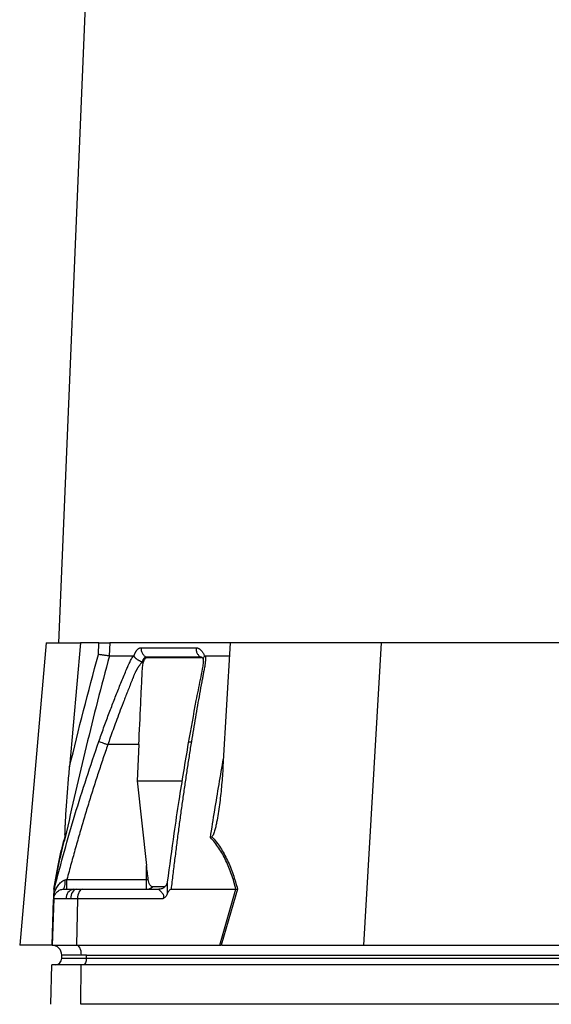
# Model space of a CAD drawing. Header units: millimetres. Extents: x 7 to 1569, y 11 to 2128.
# Tile 14 of 20: x 918 to 1080, y 572 to 872. Entities that reach past the tile are written whole.
import ezdxf

# ---------------------------------------------------------------- set-up
doc = ezdxf.new("R2010")
doc.units = ezdxf.units.MM

msp = doc.modelspace()

# ---------------------------------------------------------------- linework, layer by layer
at = {"color": 7, "linetype": 'Continuous', "lineweight": 25}
for p, q in [((960.85, 1424.21), (929.61, 682.26)), ((925.88, 682.26), (917.83, 590.26)), ((925.88, 682.26), (936.34, 682.26)), ((936.34, 682.26), (933.03, 644.47)), ((941.94, 682.26), (936.34, 682.26)), ((941.81, 678.71), (941.94, 682.26)), ((945.26, 682.26), (945.12, 678.27)), ((981.94, 682.26), (945.26, 682.26)), ((981.94, 682.26), (979.71, 644.47)), ((1027.87, 682.26), (981.94, 682.26)), ((1027.87, 682.26), (1022.46, 590.26)), ((1085.62, 682.26), (1027.87, 682.26)), ((952.61, 678.13), (952.65, 678.26)), ((974.07, 678.26), (974.11, 678.13)), ((974.41, 678.26), (981.7, 678.26)), ((954.1, 651.26), (944.67, 651.26)), ((954.1, 651.26), (953.59, 640.23)), ((953.59, 640.23), (967.1, 640.23)), ((953.59, 640.23), (956.46, 614.51)), ((956.46, 610.26), (956.46, 614.51)), ((932.2, 610.26), (956.46, 610.26)), ((956.46, 607.26), (956.46, 610.26)), ((956.46, 610.26), (956.96, 610.26)), ((928.32, 607.26), (928.47, 607.83)), ((928.4, 607.58), (928.33, 607.24)), ((931.21, 607.26), (934.19, 607.26)), ((934.19, 607.26), (935.24, 607.26)), ((935.24, 607.26), (936.92, 607.26)), ((936.92, 607.26), (960.24, 607.26)), ((961.88, 608.01), (958.23, 608.01)), ((963.92, 607.26), (983.66, 607.26)), ((978.74, 590.26), (983.67, 607.26)), ((984.14, 607.29), (979.21, 590.26)), ((928.22, 604.37), (927.72, 590.26)), ((931.97, 604.37), (928.22, 604.37)), ((933.3, 604.37), (931.97, 604.37)), ((935.42, 604.37), (933.3, 604.37)), ((935.42, 604.37), (935.17, 590.26)), ((961.45, 604.37), (935.42, 604.37)), ((927.62, 590.26), (917.83, 590.26)), ((927.72, 590.26), (935.17, 590.26)), ((935.17, 590.26), (978.74, 590.26)), ((979.45, 590.26), (1022.46, 590.26)), ((1022.46, 590.26), (1082.99, 590.26)), ((936.62, 587.26), (930.62, 587.26)), ((930.62, 586.26), (930.62, 587.26)), ((938.12, 587.26), (936.62, 587.26)), ((938.12, 587.26), (1180.12, 587.26)), ((938.12, 586.26), (938.12, 587.26)), ((927.36, 572.26), (927.57, 584.26)), ((936.59, 584.26), (927.57, 584.26)), ((930.62, 586.26), (938.12, 586.26)), ((936.49, 572.26), (936.59, 584.26)), ((1178.59, 584.26), (936.59, 584.26)), ((938.12, 586.26), (1180.12, 586.26)), ((1178.49, 572.26), (936.49, 572.26))]:
    msp.add_line(p, q, dxfattribs=at)
at = {"color": 8, "linetype": 'Continuous', "lineweight": 25}
msp.add_line((927.67, 590.26), (928.16, 604.2), dxfattribs=at)
at = {"color": 7, "linetype": 'Continuous', "lineweight": 25, "flags": 128}
for points in [[(935.24, 607.26), (934.87, 607.21), (934.52, 607.05), (934.19, 606.78), (933.89, 606.42), (933.65, 605.99), (933.47, 605.48), (933.35, 604.94), (933.3, 604.37)], [(936.92, 607.26), (936.63, 607.21), (936.35, 607.05), (936.1, 606.78), (935.87, 606.42), (935.69, 605.99), (935.55, 605.48), (935.46, 604.94), (935.42, 604.37)], [(936.62, 587.26), (936.59, 587.84), (936.51, 588.39), (936.38, 588.9), (936.2, 589.35), (935.98, 589.72), (935.73, 590.01), (935.46, 590.19), (935.17, 590.26)], [(938.12, 586.26), (938.1, 585.87), (938.04, 585.5), (937.95, 585.15), (937.83, 584.85), (937.67, 584.6), (937.5, 584.42), (937.31, 584.3), (937.12, 584.26)]]:
    msp.add_lwpolyline(points, dxfattribs=at)
at = {"color": 7, "linetype": 'Continuous', "lineweight": 25}
for centre, radius, start, end in [((926.72, 609.46), 5, 333.9401, 7.8241), ((934.63, 604.63), 2.67, 99.4576, 185.6665), ((956.44, 609.8), 2.53, 270.5027, 314.985), ((927.62, 587.26), 3, 88.9569, 90), ((927.62, 587.26), 3, 0, 88), ((928.62, 586.26), 2, 270, 0)]:
    msp.add_arc(centre, radius, start, end, dxfattribs=at)
msp.add_ellipse((978.12, 587.26), major_axis=(13.24, 0.32), ratio=0.225259, start_param=1.464851, end_param=1.483057, dxfattribs=at)
for points, knots in [([(941.94, 682.26), (942.28, 682.26), (942.62, 682.26), (943.31, 682.26), (943.63, 682.26), (944.09, 682.26), (944.23, 682.26), (944.5, 682.26), (944.62, 682.26), (944.96, 682.26), (945.14, 682.26), (945.26, 682.26)], [0, 0, 0, 0, 0.25, 0.25, 0.5, 0.5, 0.625, 0.625, 0.75, 0.75, 1, 1, 1, 1]), ([(952.65, 678.26), (952.67, 678.33), (952.72, 678.47), (952.79, 678.66), (952.86, 678.84), (952.93, 679.02), (953.01, 679.19), (953.09, 679.35), (953.17, 679.5), (953.26, 679.65), (953.35, 679.78), (953.44, 679.91), (953.54, 680.03), (953.64, 680.15), (953.77, 680.28), (953.93, 680.43), (954.14, 680.57), (954.34, 680.66), (954.55, 680.72), (954.7, 680.73), (954.77, 680.74)], [0, 0, 0, 0, 0.044249, 0.088103, 0.131644, 0.174955, 0.21812, 0.261226, 0.304357, 0.347601, 0.391041, 0.434763, 0.478847, 0.523375, 0.568424, 0.654803, 0.740537, 0.826241, 0.912528, 1, 1, 1, 1]), ([(954.77, 680.74), (954.76, 680.45), (954.79, 680.16), (954.93, 679.57), (955.04, 679.29), (955.33, 678.76), (955.52, 678.53), (955.93, 678.14), (956.16, 677.99), (956.4, 677.88)], [0, 0, 0, 0, 0.25, 0.25, 0.5, 0.5, 0.75, 0.75, 1, 1, 1, 1]), ([(971.5, 680.74), (971.49, 680.45), (971.52, 680.16), (971.65, 679.57), (971.75, 679.29), (972.02, 678.76), (972.2, 678.53), (972.58, 678.14), (972.79, 677.99), (973.01, 677.88)], [0, 0, 0, 0, 0.25, 0.25, 0.5, 0.5, 0.75, 0.75, 1, 1, 1, 1]), ([(971.5, 680.74), (971.55, 680.74), (971.64, 680.73), (971.77, 680.72), (971.9, 680.69), (972.03, 680.66), (972.16, 680.62), (972.29, 680.56), (972.41, 680.5), (972.54, 680.43), (972.66, 680.34), (972.82, 680.22), (973.01, 680.05), (973.22, 679.82), (973.42, 679.57), (973.6, 679.28), (973.77, 678.97), (973.93, 678.63), (974.02, 678.39), (974.07, 678.26)], [0, 0, 0, 0, 0.043919, 0.087472, 0.13073, 0.173768, 0.216664, 0.259492, 0.30233, 0.345255, 0.388344, 0.431671, 0.51489, 0.596546, 0.677156, 0.757259, 0.837405, 0.91814, 1, 1, 1, 1]), ([(945.13, 678.26), (942.67, 669.12), (940.33, 659.93), (935.85, 641.52), (933.72, 632.28), (931.69, 623.02)], [0, 0, 0, 0, 0.5, 0.5, 1, 1, 1, 1]), ([(945.12, 678.27), (945, 678.27), (944.82, 678.29), (944.37, 678.35), (944.1, 678.38), (943.65, 678.44), (943.49, 678.46), (943.17, 678.51), (943, 678.53), (942.66, 678.58), (942.49, 678.61), (942.16, 678.66), (941.98, 678.69), (941.81, 678.71)], [0, 0, 0, 0, 0.25, 0.25, 0.5, 0.5, 0.625, 0.625, 0.75, 0.75, 0.875, 0.875, 1, 1, 1, 1]), ([(941.91, 652.22), (942.16, 652.91), (942.65, 654.28), (943.39, 656.33), (944.14, 658.37), (944.89, 660.4), (945.88, 663.01), (947.12, 666.21), (948.39, 669.37), (949.41, 671.88), (950.03, 673.37), (950.47, 674.43), (950.74, 675.03), (950.97, 675.55), (951.2, 676.05), (951.46, 676.58), (951.76, 677.15), (952.07, 677.71), (952.28, 678.08), (952.39, 678.26)], [0, 0, 0, 0, 0.077777, 0.1552, 0.232272, 0.308995, 0.385372, 0.530526, 0.674474, 0.747423, 0.819615, 0.846383, 0.869761, 0.889755, 0.906383, 0.929523, 0.9528, 0.976272, 1, 1, 1, 1]), ([(952.39, 678.26), (952.41, 678.26), (952.44, 678.26), (952.49, 678.25), (952.53, 678.22), (952.57, 678.18), (952.6, 678.15), (952.61, 678.13)], [0, 0, 0, 0, 0.212576, 0.416535, 0.614103, 0.807726, 1, 1, 1, 1]), ([(952.61, 678.13), (952.63, 678.1), (952.67, 678.04), (952.74, 677.95), (952.82, 677.87), (952.9, 677.78), (952.98, 677.7), (953.07, 677.62), (953.16, 677.54), (953.25, 677.46), (953.4, 677.35), (953.61, 677.2), (953.88, 677.03), (954.13, 676.89), (954.36, 676.77), (954.57, 676.66), (954.74, 676.58), (954.88, 676.5), (955, 676.43), (955.05, 676.38), (955.08, 676.36)], [0, 0, 0, 0, 0.048652, 0.096489, 0.14339, 0.189242, 0.233941, 0.277392, 0.319512, 0.360225, 0.399465, 0.506174, 0.603082, 0.689684, 0.765815, 0.831582, 0.887296, 0.933441, 0.970686, 1, 1, 1, 1]), ([(956.39, 677.88), (956.37, 677.88), (956.31, 677.88), (956.23, 677.87), (956.14, 677.85), (956.06, 677.82), (955.98, 677.78), (955.9, 677.73), (955.82, 677.67), (955.71, 677.56), (955.56, 677.4), (955.41, 677.16), (955.29, 676.93), (955.2, 676.71), (955.14, 676.52), (955.11, 676.41), (955.1, 676.36)], [0, 0, 0, 0, 0.0533129, 0.1065952, 0.159871, 0.2131654, 0.2665038, 0.3199117, 0.373414, 0.4270348, 0.564482, 0.685233, 0.7892615, 0.8764638, 0.9467244, 1, 1, 1, 1]), ([(955.43, 675.96), (955.48, 676.22), (955.55, 676.47), (955.67, 676.8), (955.71, 676.91), (955.81, 677.1), (955.86, 677.19), (955.97, 677.35), (956.02, 677.42), (956.14, 677.54), (956.19, 677.6), (956.31, 677.68), (956.38, 677.71), (956.5, 677.75), (956.56, 677.76), (956.62, 677.76)], [0, 0, 0, 0, 0.25, 0.25, 0.375, 0.375, 0.5, 0.5, 0.625, 0.625, 0.75, 0.75, 0.875, 0.875, 1, 1, 1, 1]), ([(973.01, 677.87), (972.29, 677.87), (970.79, 677.87), (968.65, 677.87), (966.45, 677.87), (964.99, 677.87), (963.49, 677.87), (962.08, 677.87), (960.06, 677.87), (958.21, 677.87), (956.97, 677.87), (956.4, 677.87)], [0.7589111, 0.7589111, 0.7589111, 0.7589111, 0.7820302, 0.8131687, 0.8443073, 0.8754458, 0.8754458, 0.9065844, 0.9377229, 0.9688615, 0.9919807, 0.9919807, 0.9919807, 0.9919807]), ([(956.62, 677.76), (959.07, 677.76), (961.68, 677.76), (967.21, 677.76), (970.13, 677.76), (973.19, 677.76)], [0, 0, 0, 0, 0.5, 0.5, 1, 1, 1, 1]), ([(973.7, 677.52), (973.7, 677.01), (973.7, 676.02), (973.35, 673.83), (972.75, 671.08), (972.12, 667.86), (970.87, 661.47), (969.91, 656.08), (969.14, 651.78)], [0, 0, 0, 0, 0.070619, 0.136083, 0.264009, 0.386701, 0.509381, 1, 1, 1, 1]), ([(974.41, 678.26), (974.41, 678.16), (974.41, 677.95), (974.41, 677.64), (974.39, 677.32), (974.38, 677), (974.35, 676.68), (974.32, 676.36), (974.29, 676.04), (974.25, 675.71), (974.19, 675.29), (974.09, 674.71), (973.92, 673.85), (973.72, 672.79), (973.49, 671.58), (973.11, 669.57), (972.59, 666.75), (971.94, 663.15), (971.31, 659.53), (970.7, 655.89), (970.3, 653.45), (970.1, 652.22)], [0, 0, 0, 0, 0.0134228, 0.0267382, 0.0399565, 0.0530881, 0.0661437, 0.0791341, 0.0920702, 0.1049632, 0.1178244, 0.141662, 0.1728313, 0.2170572, 0.2634911, 0.3121266, 0.4491557, 0.58733, 0.7237611, 0.8613131, 1, 1, 1, 1]), ([(973.42, 677.76), (973.42, 677.77), (973.4, 677.79), (973.55, 677.54), (973.65, 677.32), (973.69, 677.2), (973.69, 677.2)], [0, 0, 0, 0, 0.329075, 0.738522, 0.993128, 1, 1, 1, 1]), ([(973.73, 677.25), (973.73, 677.38), (973.73, 677.67), (973.97, 677.97), (974.11, 678.13)], [0, 0, 0, 0, 0.447464, 1, 1, 1, 1]), ([(974.11, 678.13), (974.13, 678.14), (974.16, 678.17), (974.2, 678.21), (974.25, 678.23), (974.3, 678.25), (974.36, 678.26), (974.39, 678.26), (974.41, 678.26)], [0, 0, 0, 0, 0.160202, 0.321039, 0.484027, 0.650625, 0.822199, 1, 1, 1, 1]), ([(954.97, 676.24), (954.91, 676.17), (954.78, 676.03), (954.61, 675.81), (954.44, 675.59), (954.28, 675.37), (954.12, 675.15), (953.97, 674.93), (953.83, 674.72), (953.69, 674.5), (953.56, 674.28), (953.44, 674.07), (953.32, 673.86), (953.21, 673.66), (953.09, 673.41), (952.95, 673.12), (952.8, 672.79), (952.66, 672.46), (952.52, 672.12), (952.42, 671.84), (952.33, 671.6), (952.24, 671.37), (952.11, 671.06), (951.95, 670.67), (951.61, 669.84), (951.12, 668.6), (950.48, 666.99), (949.88, 665.45), (949.12, 663.47), (948.21, 661.08), (947.19, 658.34), (946.26, 655.8), (945.43, 653.47), (944.91, 651.98), (944.67, 651.26)], [0, 0, 0, 0, 0.010662, 0.021198, 0.031594, 0.041839, 0.051919, 0.061821, 0.071533, 0.08104, 0.09033, 0.099392, 0.108213, 0.116783, 0.125091, 0.138719, 0.152205, 0.165558, 0.178786, 0.1919, 0.198167, 0.207477, 0.219813, 0.235151, 0.25346, 0.319418, 0.382864, 0.443812, 0.502275, 0.618272, 0.726011, 0.825493, 0.916782, 1, 1, 1, 1]), ([(954.1, 651.26), (954.29, 655.39), (954.58, 661.58), (954.92, 668.8), (955.07, 671.89), (955.13, 673.18), (955.14, 673.44), (955.17, 673.95), (955.19, 674.21), (955.26, 674.97), (955.33, 675.48), (955.43, 675.96)], [0, 0, 0, 0, 0.5, 0.75, 0.875, 0.875, 0.90625, 0.90625, 0.9375, 0.9375, 1, 1, 1, 1]), ([(944.67, 651.26), (944.42, 650.55), (943.92, 649.13), (943.19, 646.98), (942.46, 644.81), (941.74, 642.63), (941.03, 640.43), (940.31, 638.21), (939.61, 635.98), (938.91, 633.72), (938.21, 631.46), (937.52, 629.17), (936.84, 626.87), (936.16, 624.54), (935.49, 622.21), (934.82, 619.85), (934.16, 617.48), (933.5, 615.09), (932.85, 612.68), (932.42, 611.07), (932.2, 610.26)], [0, 0, 0, 0, 0.052635, 0.105608, 0.158921, 0.212573, 0.266566, 0.320902, 0.37558, 0.430604, 0.485973, 0.541688, 0.597751, 0.654162, 0.710923, 0.768034, 0.825496, 0.883311, 0.941478, 1, 1, 1, 1]), ([(941.91, 652.22), (941.98, 652.2), (942.1, 652.16), (942.44, 652.04), (942.66, 651.96), (943.17, 651.78), (943.47, 651.68), (944.07, 651.47), (944.37, 651.37), (944.67, 651.26)], [0, 0, 0, 0, 0.25, 0.25, 0.5, 0.5, 0.75, 0.75, 1, 1, 1, 1]), ([(969.14, 651.78), (968.16, 645.97), (966.63, 636.84), (964.52, 622.72), (963.41, 614.39), (962.76, 609.45)], [0, 0, 0, 0, 0.416032, 0.653325, 1, 1, 1, 1]), ([(970.1, 652.22), (969.99, 651.56), (969.78, 650.21), (969.46, 648.19), (969.14, 646.15), (968.83, 644.1), (968.52, 642.04), (968.21, 639.97), (967.91, 637.88), (967.61, 635.78), (967.31, 633.66), (967.01, 631.53), (966.72, 629.39), (966.42, 627.24), (966.14, 625.07), (965.85, 622.89), (965.57, 620.7), (965.29, 618.49), (965.01, 616.27), (964.73, 614.04), (964.46, 611.79), (964.19, 609.53), (964.01, 608.02), (963.92, 607.26)], [0, 0, 0, 0, 0.045336, 0.090894, 0.136674, 0.182678, 0.228907, 0.275362, 0.322044, 0.368954, 0.416093, 0.463462, 0.511063, 0.558896, 0.606962, 0.655262, 0.703798, 0.752569, 0.801578, 0.850824, 0.900309, 0.950034, 1, 1, 1, 1]), ([(931.66, 623.26), (931.65, 623.31), (931.64, 623.39), (931.63, 623.57), (931.63, 623.66), (931.62, 623.95), (931.62, 624.16), (931.64, 624.79), (931.65, 625.22), (931.69, 626.09), (931.71, 626.53), (931.75, 627.42), (931.78, 627.87), (931.86, 629.2), (931.91, 630.09), (932.03, 631.88), (932.1, 632.78), (932.29, 635.46), (932.43, 637.26), (932.72, 640.86), (932.87, 642.67), (933.03, 644.47)], [0, 0, 0, 0, 0.015625, 0.015625, 0.03125, 0.03125, 0.0625, 0.0625, 0.125, 0.125, 0.1875, 0.1875, 0.25, 0.25, 0.375, 0.375, 0.5, 0.5, 0.75, 0.75, 1, 1, 1, 1]), ([(979.71, 644.47), (979.61, 642.67), (979.47, 640.86), (979.15, 637.26), (978.96, 635.46), (978.62, 632.77), (978.5, 631.87), (978.23, 630.08), (978.09, 629.18), (977.84, 627.85), (977.75, 627.41), (977.56, 626.52), (977.46, 626.08), (977.23, 625.21), (977.11, 624.78), (976.88, 624.15), (976.79, 623.95), (976.64, 623.66), (976.59, 623.56), (976.47, 623.39), (976.4, 623.31), (976.32, 623.26)], [0, 0, 0, 0, 0.25, 0.25, 0.5, 0.5, 0.625, 0.625, 0.75, 0.75, 0.8125, 0.8125, 0.875, 0.875, 0.9375, 0.9375, 0.96875, 0.96875, 0.984375, 0.984375, 1, 1, 1, 1]), ([(928.27, 607.29), (928.51, 608.82), (928.76, 610.33), (929.16, 612.53), (929.29, 613.25), (929.57, 614.67), (929.71, 615.37), (930.13, 617.4), (930.42, 618.69), (930.88, 620.51), (931.03, 621.09), (931.35, 622.21), (931.5, 622.75), (931.66, 623.26)], [0, 0, 0, 0, 0.25, 0.25, 0.375, 0.375, 0.5, 0.5, 0.75, 0.75, 0.875, 0.875, 1, 1, 1, 1]), ([(976.32, 623.26), (976.79, 622.75), (977.24, 622.21), (978.12, 621.09), (978.53, 620.51), (979.73, 618.69), (980.44, 617.4), (981.41, 615.37), (981.71, 614.67), (982.28, 613.25), (982.55, 612.53), (983.31, 610.33), (983.75, 608.82), (984.14, 607.29)], [0, 0, 0, 0, 0.125, 0.125, 0.25, 0.25, 0.5, 0.5, 0.625, 0.625, 0.75, 0.75, 1, 1, 1, 1]), ([(931.69, 623.02), (931.37, 622.02), (931.06, 620.93), (930.47, 618.57), (930.18, 617.3), (929.75, 615.29), (929.62, 614.6), (929.34, 613.19), (929.21, 612.48), (928.81, 610.29), (928.56, 608.79), (928.32, 607.26)], [0, 0, 0, 0, 0.25, 0.25, 0.5, 0.5, 0.625, 0.625, 0.75, 0.75, 1, 1, 1, 1]), ([(983.66, 607.26), (983.27, 608.79), (982.84, 610.29), (982.09, 612.48), (981.82, 613.19), (981.25, 614.6), (980.95, 615.29), (980, 617.3), (979.29, 618.57), (977.71, 620.93), (976.85, 622.02), (975.89, 623.02)], [0, 0, 0, 0, 0.25, 0.25, 0.375, 0.375, 0.5, 0.5, 0.75, 0.75, 1, 1, 1, 1]), ([(928.27, 605.86), (928.42, 606.32), (928.6, 606.77), (929.01, 607.62), (929.25, 608.02), (929.78, 608.78), (930.08, 609.14), (930.61, 609.61), (930.8, 609.75), (931.21, 609.99), (931.44, 610.09), (931.68, 610.14)], [0, 0, 0, 0, 0.25, 0.25, 0.5, 0.5, 0.75, 0.75, 0.875, 0.875, 1, 1, 1, 1]), ([(932.2, 607.26), (932.2, 607.26), (932.2, 607.34), (932.2, 607.64), (932.2, 607.87), (932.2, 608.42), (932.2, 608.75), (932.2, 609.48), (932.2, 609.87), (932.2, 610.26)], [0, 0, 0, 0, 0.25, 0.25, 0.5, 0.5, 0.75, 0.75, 1, 1, 1, 1]), ([(958.23, 608.01), (958.17, 608.01), (958.1, 608.02), (957.96, 608.08), (957.89, 608.12), (957.76, 608.23), (957.69, 608.3), (957.56, 608.46), (957.5, 608.56), (957.33, 608.86), (957.22, 609.12), (957.06, 609.66), (957, 609.96), (956.96, 610.26)], [0, 0, 0, 0, 0.125, 0.125, 0.25, 0.25, 0.375, 0.375, 0.5, 0.5, 0.75, 0.75, 1, 1, 1, 1]), ([(962.71, 609.38), (962.69, 609.26), (962.65, 608.96), (962.32, 608.3), (961.71, 607.7), (960.98, 607.34), (960.4, 607.25), (960.21, 607.27), (960.2, 607.27)], [0, 0, 0, 0, 0.1370323, 0.3385664, 0.5612497, 0.7906096, 0.9802326, 1, 1, 1, 1]), ([(962.8, 609.77), (962.8, 609.77), (962.79, 609.75), (962.77, 609.64), (962.76, 609.53), (962.75, 609.45)], [0, 0, 0, 0, 0.012098, 0.366126, 1, 1, 1, 1]), ([(928.22, 604.37), (928.23, 604.72), (928.3, 605.09), (928.61, 605.8), (928.84, 606.14), (929.42, 606.7), (929.77, 606.92), (930.49, 607.2), (930.87, 607.26), (931.21, 607.26)], [0, 0, 0, 0, 0.25, 0.25, 0.5, 0.5, 0.75, 0.75, 1, 1, 1, 1]), ([(928.22, 604.37), (928.22, 604.41), (928.22, 604.45), (928.22, 604.54), (928.22, 604.59), (928.23, 604.74), (928.23, 604.85), (928.24, 605.1), (928.25, 605.24), (928.26, 605.53), (928.26, 605.69), (928.27, 605.86)], [0, 0, 0, 0, 0.125, 0.125, 0.25, 0.25, 0.5, 0.5, 0.75, 0.75, 1, 1, 1, 1]), ([(928.27, 605.86), (928.28, 606.16), (928.29, 606.46), (928.3, 606.86), (928.31, 606.99), (928.31, 607.14), (928.31, 607.18), (928.32, 607.24), (928.32, 607.26), (928.32, 607.26)], [0, 0, 0, 0, 0.5, 0.5, 0.75, 0.75, 0.875, 0.875, 1, 1, 1, 1]), ([(961.45, 604.37), (961.52, 604.47), (961.59, 604.57), (961.7, 604.8), (961.74, 604.93), (961.75, 605.17), (961.74, 605.28), (961.67, 605.49), (961.63, 605.58), (961.48, 605.84), (961.37, 605.98), (961.14, 606.24), (961.02, 606.35), (960.7, 606.68), (960.49, 606.86), (960.28, 607.08), (960.23, 607.14), (960.19, 607.21), (960.19, 607.23), (960.2, 607.26), (960.21, 607.26), (960.24, 607.26)], [0, 0, 0, 0, 0.0625, 0.0625, 0.125, 0.125, 0.1875, 0.1875, 0.25, 0.25, 0.375, 0.375, 0.5, 0.5, 0.75, 0.75, 0.875, 0.875, 0.9375, 0.9375, 1, 1, 1, 1]), ([(962.76, 605.86), (962.69, 605.69), (962.62, 605.53), (962.44, 605.24), (962.34, 605.1), (962.11, 604.85), (961.99, 604.74), (961.73, 604.54), (961.59, 604.45), (961.45, 604.37)], [0, 0, 0, 0, 0.25, 0.25, 0.5, 0.5, 0.75, 0.75, 1, 1, 1, 1]), ([(963.92, 607.26), (963.77, 607.26), (963.63, 607.19), (963.39, 606.99), (963.29, 606.87), (963.11, 606.6), (963.03, 606.45), (962.89, 606.16), (962.82, 606.01), (962.76, 605.86)], [0, 0, 0, 0, 0.25, 0.25, 0.5, 0.5, 0.75, 0.75, 1, 1, 1, 1])]:
    msp.add_open_spline(points, degree=3, knots=knots, dxfattribs=at)
for points in [[(954.77, 680.74), (959.72, 680.74), (965.31, 680.74), (971.5, 680.74)], [(933.03, 644.47), (935.77, 655.93), (938.69, 667.35), (941.81, 678.71)], [(945.13, 678.26), (946.24, 678.26), (948.56, 678.26), (951.08, 678.26), (952.39, 678.26)], [(956.39, 677.87), (956.47, 677.84), (956.55, 677.8), (956.62, 677.76)], [(973.19, 677.76), (973.13, 677.8), (973.07, 677.84), (973.01, 677.87)], [(955.43, 675.96), (955.34, 676.04), (955.24, 676.11), (955.13, 676.17)], [(931.66, 623.26), (931.68, 623.18), (931.69, 623.1), (931.69, 623.02)], [(976.32, 623.26), (976.18, 623.18), (976.04, 623.1), (975.89, 623.02)], [(956.96, 610.26), (956.79, 611.68), (956.62, 613.1), (956.46, 614.51)], [(931.68, 610.14), (931.85, 610.18), (932.03, 610.22), (932.2, 610.26)], [(983.67, 607.26), (983.66, 607.26), (983.66, 607.26), (983.66, 607.26)], [(983.67, 607.26), (983.84, 607.27), (984, 607.28), (984.14, 607.29)], [(978.74, 590.26), (978.91, 590.26), (979.07, 590.26), (979.21, 590.26)]]:
    msp.add_open_spline(points, degree=3, dxfattribs=at)
at = {"color": 8, "linetype": 'Continuous', "lineweight": 25}
for points, knots in [([(973.5, 677.71), (973.44, 677.75), (973.29, 677.87), (973.12, 677.87), (973.01, 677.88)], [0, 0, 0, 0, 0.353912, 1, 1, 1, 1]), ([(928.47, 607.83), (930.45, 615.2), (934.44, 630.15), (939.4, 644.8), (941.91, 652.22)], [0, 0, 0, 0, 0.493573, 1, 1, 1, 1]), ([(969.18, 651.77), (969.18, 651.81), (969.16, 651.94), (969.46, 652.12), (969.89, 652.19), (970.1, 652.22)], [0, 0, 0, 0, 0.149795, 0.586866, 1, 1, 1, 1]), ([(975.89, 623.02), (976.33, 625.78), (977.61, 633.81), (978.97, 641.8), (979.86, 647.06)], [0, 0, 0, 0, 0.3431903, 1, 1, 1, 1]), ([(962.75, 609.45), (962.73, 609.25), (962.64, 608.58), (962.74, 607.39), (962.77, 606.35), (962.76, 605.94), (962.76, 605.86)], [0, 0, 0, 0, 0.216223, 0.703231, 0.941724, 1, 1, 1, 1])]:
    msp.add_open_spline(points, degree=3, knots=knots, dxfattribs=at)

doc.saveas('drawing.dxf')
